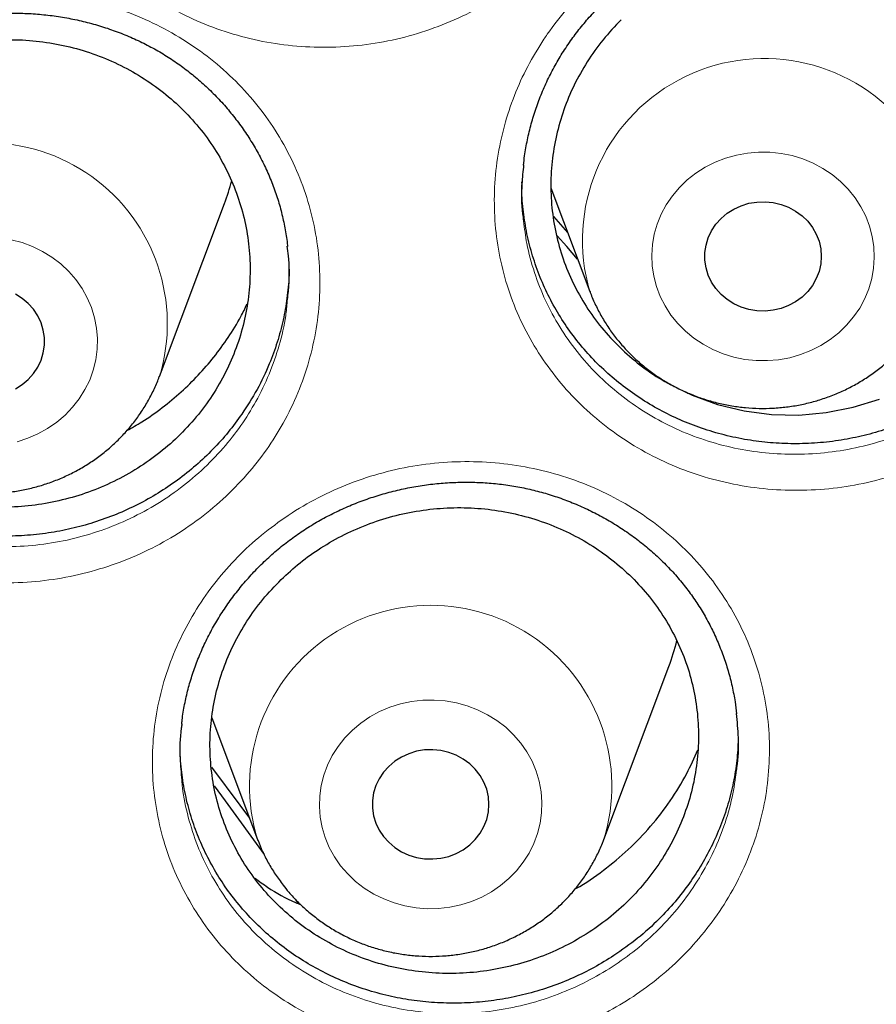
# Model space of a CAD drawing. Header units: millimetres. Extents: x 8 to 984, y 12 to 973.
# Tile 134 of 256: x 361 to 367, y 797 to 804. Entities that reach past the tile are written whole.
import ezdxf

# ---------------------------------------------------------------- set-up
doc = ezdxf.new("R2010")
doc.units = ezdxf.units.MM

msp = doc.modelspace()

# ---------------------------------------------------------------- linework, layer by layer
at = {"color": 7, "linetype": 'Continuous', "lineweight": 30}
for p, q in [((364.2884, 802.5682), (364.2885, 802.5783)), ((364.487, 802.537), (364.7547, 801.8252)), ((361.8008, 801.2411), (362.2478, 802.4293)), ((364.5048, 802.3409), (364.6023, 802.2305)), ((364.8503, 798.0636), (365.2974, 799.2518)), ((362.1601, 798.8983), (362.4742, 798.0636)), ((362.4742, 798.0636), (362.477, 798.0562)), ((362.7554, 797.6255), (362.7359, 797.6541))]:
    msp.add_line(p, q, dxfattribs=at)
at = {"color": 252, "linetype": 'Continuous', "lineweight": 0, "flags": 128}
for points in [[(366.5278, 802.5272), (366.5745, 802.4693), (366.6146, 802.4073), (366.6479, 802.3418), (366.674, 802.2735), (366.6925, 802.203), (366.7034, 802.1311), (366.7064, 802.0586), (366.7016, 801.9862), (366.6891, 801.9146), (366.6688, 801.8445), (366.6411, 801.7768), (366.6063, 801.712), (366.5646, 801.6508), (366.5166, 801.5939), (366.4627, 801.5419), (366.4034, 801.4952), (366.3394, 801.4544), (366.2714, 801.42), (366.2, 801.3921), (366.1259, 801.3711), (366.05, 801.3573), (365.9729, 801.3508), (365.8956, 801.3516), (365.8187, 801.3598), (365.7431, 801.3752), (365.6696, 801.3977), (365.5988, 801.4271), (365.5316, 801.463), (365.4686, 801.5051), (365.4105, 801.553), (365.3578, 801.6062), (365.3112, 801.664), (365.271, 801.7261), (365.2377, 801.7916), (365.2117, 801.8599), (365.1931, 801.9304), (365.1823, 802.0022), (365.1792, 802.0748), (365.184, 802.1472), (365.1966, 802.2188), (365.2168, 802.2889), (365.2445, 802.3566), (365.2793, 802.4214), (365.321, 802.4826), (365.369, 802.5395), (365.423, 802.5915), (365.4822, 802.6382), (365.5462, 802.6789), (365.6143, 802.7134), (365.6857, 802.7413), (365.7598, 802.7622), (365.8357, 802.7761), (365.9127, 802.7826), (365.9901, 802.7818), (366.067, 802.7736), (366.1425, 802.7582), (366.2161, 802.7357), (366.2868, 802.7063), (366.354, 802.6704), (366.417, 802.6283), (366.4752, 802.5804), (366.5278, 802.5272)], [(360.824, 800.7941), (360.8972, 800.8177), (360.9674, 800.8481), (361.034, 800.885), (361.0963, 800.9281), (361.1536, 800.9768), (361.2054, 801.0308), (361.251, 801.0893), (361.2902, 801.1519), (361.3224, 801.2179), (361.3473, 801.2866), (361.3646, 801.3574), (361.3743, 801.4294), (361.3761, 801.5019), (361.3701, 801.5743), (361.3563, 801.6457), (361.3349, 801.7155), (361.3061, 801.7828), (361.2701, 801.8471), (361.2275, 801.9076), (361.1785, 801.9638), (361.1237, 802.015), (361.0637, 802.0608), (360.999, 802.1006), (360.9304, 802.1341), (360.8585, 802.1609), (360.7841, 802.1808)], [(363.0444, 797.8839), (363.093, 797.8275), (363.1474, 797.7759), (363.2071, 797.7297), (363.2715, 797.6895), (363.3399, 797.6556), (363.4116, 797.6283), (363.4859, 797.608), (363.5619, 797.5948), (363.639, 797.5889), (363.7164, 797.5904), (363.7932, 797.5992), (363.8686, 797.6153), (363.9419, 797.6384), (364.0124, 797.6683), (364.0792, 797.7048), (364.1418, 797.7475), (364.1995, 797.7959), (364.2516, 797.8495), (364.2977, 797.9078), (364.3373, 797.9701), (364.37, 798.0359), (364.3953, 798.1045), (364.4132, 798.1751), (364.4234, 798.247), (364.4257, 798.3196), (364.4202, 798.392), (364.407, 798.4635), (364.3861, 798.5333), (364.3577, 798.6009), (364.3223, 798.6654), (364.28, 798.7262), (364.2315, 798.7827), (364.177, 798.8342), (364.1173, 798.8804), (364.053, 798.9206), (363.9846, 798.9546), (363.9129, 798.9818), (363.8386, 799.0021), (363.7626, 799.0153), (363.6855, 799.0212), (363.6081, 799.0197), (363.5313, 799.0109), (363.4559, 798.9948), (363.3826, 798.9717), (363.3121, 798.9418), (363.2452, 798.9053), (363.1827, 798.8626), (363.125, 798.8142), (363.0729, 798.7606), (363.0268, 798.7023), (362.9872, 798.64), (362.9545, 798.5742), (362.9291, 798.5056), (362.9113, 798.435), (362.9011, 798.3631), (362.8988, 798.2905), (362.9042, 798.2181), (362.9175, 798.1466), (362.9384, 798.0768), (362.9667, 798.0092), (363.0022, 797.9447), (363.0444, 797.8839)]]:
    msp.add_lwpolyline(points, dxfattribs=at)
at = {"color": 7, "linetype": 'Continuous', "lineweight": 30, "flags": 128}
for points in [[(366.2492, 802.3079), (366.282, 802.2656), (366.3082, 802.2193), (366.3273, 802.1701), (366.3389, 802.1189), (366.3428, 802.0667), (366.3389, 802.0145), (366.3273, 801.9632), (366.3082, 801.9141), (366.282, 801.8678), (366.2492, 801.8255), (366.2105, 801.7878), (366.1665, 801.7556), (366.1182, 801.7294), (366.0664, 801.7098), (366.0123, 801.6971), (365.9568, 801.6916), (365.901, 801.6935), (365.8461, 801.7026), (365.793, 801.7187), (365.7428, 801.7417), (365.6966, 801.771), (365.6551, 801.806), (365.6192, 801.8461), (365.5896, 801.8905), (365.5669, 801.9383), (365.5516, 801.9887), (365.5438, 802.0405), (365.5438, 802.0929), (365.5516, 802.1447), (365.5669, 802.195), (365.5896, 802.2429), (365.6192, 802.2873), (365.6551, 802.3274), (365.6966, 802.3624), (365.7428, 802.3917), (365.793, 802.4146), (365.8461, 802.4308), (365.901, 802.4399), (365.9568, 802.4417), (366.0123, 802.4363), (366.0664, 802.4236), (366.1182, 802.404), (366.1665, 802.3778), (366.2105, 802.3456), (366.2492, 802.3079)], [(364.6708, 802.0482), (364.5961, 802.1337), (364.5298, 802.2088)], [(360.8127, 801.1576), (360.859, 801.1869), (360.9005, 801.2219), (360.9363, 801.262), (360.9659, 801.3064), (360.9886, 801.3542), (361.004, 801.4046), (361.0117, 801.4564), (361.0117, 801.5088), (361.004, 801.5606), (360.9886, 801.6109), (360.9659, 801.6588), (360.9363, 801.7032), (360.9005, 801.7433), (360.859, 801.7783), (360.8127, 801.8076)], [(365.3901, 801.1463), (365.4567, 801.1134), (365.6316, 801.0498), (365.8134, 801.0058), (366.0002, 800.9815), (366.1884, 800.9775), (366.3765, 800.9939), (366.5625, 801.0305), (366.7429, 801.0864)], [(363.3386, 798.0845), (363.3745, 798.0444), (363.416, 798.0093), (363.4622, 797.98), (363.5124, 797.9571), (363.5655, 797.9409), (363.6204, 797.9318), (363.6762, 797.93), (363.7317, 797.9355), (363.7858, 797.9481), (363.8376, 797.9678), (363.8859, 797.9939), (363.9299, 798.0262), (363.9687, 798.0638), (364.0015, 798.1062), (364.0277, 798.1524), (364.0467, 798.2016), (364.0583, 798.2528), (364.0622, 798.3051), (364.0583, 798.3573), (364.0467, 798.4085), (364.0277, 798.4577), (364.0015, 798.5039), (363.9687, 798.5463), (363.9299, 798.5839), (363.8859, 798.6162), (363.8376, 798.6423), (363.7858, 798.662), (363.7317, 798.6746), (363.6762, 798.6801), (363.6204, 798.6783), (363.5655, 798.6692), (363.5124, 798.653), (363.4622, 798.6301), (363.416, 798.6008), (363.3745, 798.5657), (363.3386, 798.5256), (363.3091, 798.4812), (363.2864, 798.4334), (363.271, 798.3831), (363.2632, 798.3312), (363.2632, 798.2789), (363.271, 798.227), (363.2864, 798.1767), (363.3091, 798.1289), (363.3386, 798.0845)], [(362.159, 798.5607), (362.3537, 798.2999), (362.4191, 798.21)], [(362.5227, 797.9615), (362.2551, 798.3293), (362.1783, 798.4316)]]:
    msp.add_lwpolyline(points, dxfattribs=at)
at = {"color": 252, "linetype": 'Continuous', "lineweight": 0}
for centre, radius, start, end in [((365.9515, 802.1775), 1.2475, 39.94303, 196.44136), ((360.6127, 801.6047), 1.2425, 342.98366, 196.97539), ((363.6622, 798.429), 1.243, 342.89232, 197.09546)]:
    msp.add_arc(centre, radius, start, end, dxfattribs=at)
at = {"color": 7, "linetype": 'Continuous', "lineweight": 30}
for centre, radius, start, end in [((360.7952, 802.976), 1.5521, 339.37754, 345.42209), ((363.8376, 799.8006), 1.5595, 339.39537, 346.21401)]:
    msp.add_arc(centre, radius, start, end, dxfattribs=at)
at = {"color": 252, "linetype": 'Continuous', "lineweight": 0}
for points, knots in [([(346.0257, 819.9962), (346.5378, 819.9901), (347.5622, 819.9779), (349.0958, 819.8792), (350.6234, 819.7219), (352.1421, 819.5006), (353.64, 819.2188), (355.1146, 818.878), (356.5632, 818.4803), (357.9923, 818.0242), (359.4075, 817.5075), (360.8058, 816.93), (362.1838, 816.2916), (363.5306, 815.5969), (364.8436, 814.8474), (366.1125, 814.0492), (367.3358, 813.205), (368.512, 812.3174), (369.6462, 811.3829), (370.7429, 810.3975), (371.7992, 809.3619), (372.8119, 808.2773), (373.7729, 807.152), (374.6801, 805.9882), (375.5269, 804.7951), (376.3127, 803.576), (377.0373, 802.3336), (377.704, 801.0631), (378.3153, 799.7589), (378.8688, 798.4229), (379.3621, 797.0573), (379.7909, 795.6726), (380.1541, 794.2716), (380.4507, 792.8654), (380.6762, 791.4567), (380.8155, 790.3353), (380.8571, 789.68), (380.8688, 789.4959)], [0, 0, 0, 0, 0.029296, 0.058593, 0.087889, 0.117185, 0.146482, 0.175255, 0.204028, 0.232802, 0.261575, 0.290871, 0.320168, 0.349464, 0.37876, 0.408057, 0.43683, 0.465603, 0.494377, 0.52315, 0.552446, 0.581743, 0.611039, 0.640335, 0.669632, 0.698405, 0.727178, 0.755952, 0.784725, 0.814021, 0.843318, 0.872614, 0.90191, 0.931206, 0.95998, 0.988753, 1, 1, 1, 1]), ([(346.0257, 818.5745), (345.5291, 818.5686), (344.5359, 818.5568), (343.0491, 818.4611), (341.568, 818.3086), (340.0955, 818.094), (338.6432, 817.8208), (337.2136, 817.4904), (335.8091, 817.1048), (334.4236, 816.6626), (333.0515, 816.1617), (331.6958, 815.6018), (330.3597, 814.9828), (329.0539, 814.3093), (327.781, 813.5826), (326.5507, 812.8087), (325.3647, 811.9902), (324.2243, 811.1296), (323.1247, 810.2236), (322.0613, 809.2682), (321.0372, 808.2642), (320.0553, 807.2126), (319.1236, 806.1216), (318.244, 804.9932), (317.423, 803.8365), (316.6611, 802.6545), (315.9586, 801.45), (315.3122, 800.2182), (314.7195, 798.9537), (314.1829, 797.6584), (313.7047, 796.3344), (313.289, 794.9919), (312.9366, 793.6335), (312.6499, 792.2701), (312.4281, 790.9045), (312.2704, 789.5395), (312.1756, 788.1694), (312.1438, 786.7883), (312.1764, 785.399), (312.2746, 784.004), (312.4381, 782.6145), (312.6666, 781.233), (312.9579, 779.8704), (313.31, 778.5292), (313.7211, 777.2114), (314.1924, 775.9116), (314.7263, 774.6243), (315.3231, 773.3524), (315.9829, 772.0989), (316.7007, 770.8738), (317.4753, 769.6795), (318.3001, 768.5252), (319.1726, 767.4125), (320.0898, 766.3427), (321.0555, 765.3109), (322.0739, 764.3133), (323.144, 763.3525), (324.2648, 762.4313), (325.4277, 761.5572), (326.6305, 760.7319), (327.8634, 759.9617), (329.1233, 759.2469), (330.4071, 758.5878), (331.7201, 757.9813), (333.0678, 757.4253), (334.4484, 756.9218), (335.8597, 756.4732), (337.2906, 756.0831), (338.7384, 755.7525), (340.1917, 755.4835), (341.6472, 755.2755), (343.1021, 755.1275), (344.5625, 755.0386), (346.0345, 755.0087), (347.5154, 755.0393), (349.0022, 755.1315), (350.4833, 755.2849), (351.9558, 755.4992), (353.4081, 755.7725), (354.8377, 756.1029), (356.2423, 756.4885), (357.6278, 756.9307), (358.9999, 757.4316), (360.3556, 757.9915), (361.6916, 758.6105), (362.9974, 759.284), (364.2704, 760.0107), (365.5007, 760.7846), (366.6867, 761.6031), (367.827, 762.4637), (368.9267, 763.3697), (369.99, 764.3251), (371.0141, 765.3291), (371.996, 766.3807), (372.9277, 767.4717), (373.8073, 768.6001), (374.6283, 769.7568), (375.3902, 770.9388), (376.0927, 772.1433), (376.7391, 773.3751), (377.3318, 774.6396), (377.8684, 775.9349), (378.3467, 777.259), (378.7624, 778.6014), (379.1148, 779.9598), (379.4015, 781.3232), (379.6232, 782.6888), (379.781, 784.0538), (379.8757, 785.4239), (379.9075, 786.805), (379.875, 788.1943), (379.7767, 789.5893), (379.6132, 790.9788), (379.3847, 792.3603), (379.0935, 793.7229), (378.7413, 795.0641), (378.3303, 796.3819), (377.859, 797.6817), (377.325, 798.969), (376.7282, 800.2409), (376.0685, 801.4944), (375.3506, 802.7195), (374.5761, 803.9138), (373.7512, 805.0681), (372.8788, 806.1808), (371.9615, 807.2507), (370.9959, 808.2824), (369.9775, 809.28), (368.9073, 810.2408), (367.7865, 811.162), (366.6236, 812.0361), (365.4208, 812.8614), (364.188, 813.6316), (362.9281, 814.3464), (361.6443, 815.0055), (360.3313, 815.612), (358.9835, 816.168), (357.6029, 816.6715), (356.1916, 817.1202), (354.7607, 817.5102), (353.3129, 817.8408), (351.8597, 818.1097), (350.4041, 818.318), (348.9492, 818.4651), (347.4888, 818.5574), (346.5134, 818.5688), (346.0257, 818.5745)], [0, 0, 0, 0, 0.007, 0.014, 0.021, 0.028, 0.035, 0.041875, 0.04875, 0.055625, 0.0625, 0.0695, 0.0765, 0.0835, 0.0905, 0.0975, 0.104375, 0.11125, 0.118125, 0.125, 0.132, 0.139, 0.146, 0.153, 0.16, 0.166875, 0.17375, 0.180625, 0.1875, 0.1945, 0.2015, 0.2085, 0.2155, 0.2225, 0.229375, 0.23625, 0.243125, 0.25, 0.257, 0.264, 0.271, 0.278, 0.285, 0.291875, 0.29875, 0.305625, 0.3125, 0.3195, 0.3265, 0.3335, 0.3405, 0.3475, 0.354375, 0.36125, 0.368125, 0.375, 0.382, 0.389, 0.396, 0.403, 0.41, 0.416875, 0.42375, 0.430625, 0.4375, 0.4445, 0.4515, 0.4585, 0.4655, 0.4725, 0.479375, 0.48625, 0.493125, 0.5, 0.507, 0.514, 0.521, 0.528, 0.535, 0.541875, 0.54875, 0.555625, 0.5625, 0.5695, 0.5765, 0.5835, 0.5905, 0.5975, 0.604375, 0.61125, 0.618125, 0.625, 0.632, 0.639, 0.646, 0.653, 0.66, 0.666875, 0.67375, 0.680625, 0.6875, 0.6945, 0.7015, 0.7085, 0.7155, 0.7225, 0.729375, 0.73625, 0.743125, 0.75, 0.757, 0.764, 0.771, 0.778, 0.785, 0.791875, 0.79875, 0.805625, 0.8125, 0.8195, 0.8265, 0.8335, 0.8405, 0.8475, 0.854375, 0.86125, 0.868125, 0.875, 0.882, 0.889, 0.896, 0.903, 0.91, 0.916875, 0.92375, 0.930625, 0.9375, 0.9445, 0.9515, 0.9585, 0.9655, 0.9725, 0.979375, 0.98625, 0.993125, 1, 1, 1, 1]), ([(361.1801, 806.6017), (361.1875, 806.6129), (361.2381, 806.6891), (361.3424, 806.824), (361.5063, 806.9944), (361.6887, 807.1465), (361.8876, 807.2777), (362.1, 807.387), (362.3233, 807.4732), (362.5548, 807.5342), (362.7913, 807.5701), (363.0302, 807.5808), (363.2684, 807.5651), (363.5028, 807.5239), (363.7303, 807.4579), (363.9477, 807.3672), (364.1526, 807.2541), (364.3429, 807.1195), (364.5156, 806.9643), (364.6691, 806.7913), (364.8012, 806.6027), (364.9096, 806.4007), (364.9938, 806.1882), (365.053, 805.9674), (365.0853, 805.7409), (365.0912, 805.5117), (365.0706, 805.2829), (365.0229, 805.0574), (364.9496, 804.838), (364.8538, 804.6323), (364.7383, 804.4425), (364.603, 804.2644), (364.444, 804.0967), (364.2623, 803.9428), (364.0645, 803.8094), (363.8526, 803.6987), (363.6301, 803.611), (363.3991, 803.5475), (363.1623, 803.5099), (362.923, 803.4977), (362.6844, 803.5111), (362.4498, 803.5509), (362.2219, 803.6154), (362.0034, 803.7039), (361.7973, 803.8162), (361.606, 803.95), (361.4316, 804.1035), (361.2772, 804.2755), (361.144, 804.4631), (361.0334, 804.6641), (360.9478, 804.8764), (360.8873, 805.0969), (360.8529, 805.3229), (360.8456, 805.5516), (360.8645, 805.78), (360.9088, 806.0015), (360.9775, 806.2129), (361.0655, 806.4138), (361.1419, 806.5391), (361.1801, 806.6017)], [0, 0, 0, 0, 0.003094, 0.02103, 0.039024, 0.056962, 0.074887, 0.092871, 0.110796, 0.128687, 0.146636, 0.164528, 0.182433, 0.200396, 0.218301, 0.23613, 0.254015, 0.271843, 0.289708, 0.30763, 0.325494, 0.343316, 0.361194, 0.379016, 0.396889, 0.414819, 0.432691, 0.450564, 0.468495, 0.486367, 0.502986, 0.519603, 0.537592, 0.555637, 0.573623, 0.591533, 0.609498, 0.627407, 0.645342, 0.663335, 0.68127, 0.699144, 0.717075, 0.734948, 0.752811, 0.770731, 0.788594, 0.806433, 0.824329, 0.842167, 0.860014, 0.877919, 0.895766, 0.913603, 0.931496, 0.949333, 0.966206, 0.983126, 1, 1, 1, 1]), ([(364.4399, 803.5585), (364.4473, 803.5694), (364.4982, 803.6447), (364.6034, 803.7785), (364.7686, 803.9475), (364.9521, 804.0983), (365.152, 804.2282), (365.3652, 804.3363), (365.589, 804.4213), (365.8209, 804.4811), (366.0576, 804.516), (366.2965, 804.5257), (366.5345, 804.5091), (366.7685, 804.467), (366.9954, 804.4002), (367.212, 804.3089), (367.4158, 804.1952), (367.605, 804.0601), (367.7763, 803.9047), (367.9281, 803.7315), (368.0585, 803.5429), (368.165, 803.341), (368.2473, 803.1288), (368.3044, 802.9085), (368.3346, 802.6826), (368.3385, 802.4543), (368.3158, 802.2264), (368.2661, 802.002), (368.191, 801.7837), (368.0935, 801.5792), (367.9766, 801.3907), (367.8399, 801.2139), (367.6796, 801.0475), (367.4968, 800.8949), (367.2979, 800.7627), (367.0852, 800.6532), (366.8621, 800.5667), (366.6307, 800.5043), (366.3937, 800.4678), (366.1544, 800.4566), (365.916, 800.471), (365.6818, 800.5116), (365.4545, 800.5769), (365.2367, 800.6661), (365.0317, 800.779), (364.8415, 800.9131), (364.6686, 801.067), (364.5158, 801.2392), (364.3843, 801.4268), (364.2756, 801.6277), (364.1919, 801.8397), (364.1335, 802.0597), (364.1011, 802.2851), (364.0959, 802.513), (364.1168, 802.7405), (364.1631, 802.961), (364.2337, 803.1716), (364.3235, 803.3716), (364.4012, 803.4963), (364.4399, 803.5585)], [0, 0, 0, 0, 0.003009, 0.020937, 0.038923, 0.056852, 0.074777, 0.092759, 0.110684, 0.128582, 0.146537, 0.164436, 0.182352, 0.200327, 0.218244, 0.236084, 0.25398, 0.27182, 0.28969, 0.307618, 0.325489, 0.343309, 0.361186, 0.379005, 0.396869, 0.41479, 0.432653, 0.450514, 0.468433, 0.486294, 0.502891, 0.519487, 0.537477, 0.555523, 0.57351, 0.591422, 0.609389, 0.627299, 0.645243, 0.663245, 0.681189, 0.699075, 0.717018, 0.734903, 0.752776, 0.770706, 0.788579, 0.806421, 0.82432, 0.842163, 0.860006, 0.877905, 0.895748, 0.913575, 0.931458, 0.949284, 0.966174, 0.98311, 1, 1, 1, 1]), ([(359.0158, 802.9411), (359.022, 802.95), (359.0721, 803.0229), (359.1764, 803.1537), (359.3423, 803.321), (359.5264, 803.4698), (359.7267, 803.5977), (359.9403, 803.7036), (360.1643, 803.7863), (360.3963, 803.8439), (360.6329, 803.8765), (360.8716, 803.884), (361.1093, 803.8652), (361.343, 803.8211), (361.5695, 803.7524), (361.7855, 803.6593), (361.9888, 803.544), (362.1773, 803.4075), (362.348, 803.2508), (362.4992, 803.0765), (362.6289, 802.887), (362.7346, 802.6844), (362.8161, 802.4717), (362.8724, 802.2511), (362.9018, 802.0252), (362.9047, 801.7971), (362.8812, 801.5696), (362.8306, 801.3459), (362.7546, 801.1285), (362.6563, 800.9251), (362.5385, 800.7378), (362.401, 800.5625), (362.2401, 800.3978), (362.0567, 800.2472), (361.8574, 800.1171), (361.6444, 800.0098), (361.421, 799.9256), (361.1895, 799.8654), (360.9525, 799.8311), (360.7133, 799.8222), (360.4752, 799.8387), (360.2414, 799.8814), (360.0146, 799.9486), (359.7973, 800.0396), (359.5928, 800.1541), (359.4033, 800.2897), (359.231, 800.4449), (359.0789, 800.6181), (358.9481, 800.8066), (358.8401, 801.0082), (358.7573, 801.2208), (358.6996, 801.4411), (358.6681, 801.6665), (358.6638, 801.8943), (358.6856, 802.1213), (358.7329, 802.342), (358.8049, 802.553), (358.8968, 802.7539), (358.9762, 802.8787), (359.0158, 802.9411)], [0, 0, 0, 0, 0.0024995, 0.0204275, 0.0384117, 0.0563388, 0.074256, 0.0922303, 0.1101474, 0.1280315, 0.145973, 0.1638581, 0.1817631, 0.1997259, 0.2176313, 0.235466, 0.253357, 0.2711907, 0.2890657, 0.3069973, 0.3248715, 0.342702, 0.3605893, 0.3784196, 0.3962969, 0.4142299, 0.432107, 0.4499784, 0.467907, 0.4857782, 0.5023858, 0.5189939, 0.5369754, 0.5550136, 0.5729922, 0.5908944, 0.6088527, 0.6267536, 0.6446859, 0.6626757, 0.6806078, 0.698482, 0.7164133, 0.7342871, 0.752158, 0.7700859, 0.7879566, 0.8058045, 0.823709, 0.841557, 0.8594111, 0.877322, 0.895176, 0.9130156, 0.9309114, 0.9487483, 0.9658167, 0.9829328, 1, 1, 1, 1]), ([(364.3, 802.3092), (364.3063, 802.2576), (364.3208, 802.1377), (364.3716, 801.9547), (364.4466, 801.7625), (364.5452, 801.5805), (364.6642, 801.4106), (364.8026, 801.2547), (364.9591, 801.1155), (365.1313, 800.9942), (365.3169, 800.8923), (365.514, 800.8118), (365.7197, 800.7531), (365.9317, 800.7168), (366.1474, 800.7042), (366.364, 800.7149), (366.5784, 800.7486), (366.7878, 800.8056), (366.9897, 800.8846), (367.1821, 800.9843), (367.362, 801.1046), (367.5274, 801.2433), (367.6723, 801.3945), (367.796, 801.5551), (367.9017, 801.7262), (367.9901, 801.9118), (368.0571, 802.1099), (368.0972, 802.2767), (368.1056, 802.3772), (368.1083, 802.4089)], [0, 0, 0, 0, 0.028887, 0.067213, 0.105417, 0.143624, 0.181954, 0.220162, 0.258434, 0.296828, 0.335101, 0.373403, 0.411829, 0.450132, 0.488558, 0.527109, 0.565536, 0.603898, 0.642384, 0.68075, 0.719269, 0.757914, 0.796438, 0.83197, 0.8675, 0.905754, 0.944125, 0.982377, 1, 1, 1, 1]), ([(358.8713, 801.6846), (358.8772, 801.6349), (358.8911, 801.5169), (358.9407, 801.3356), (359.0151, 801.143), (359.1129, 800.9603), (359.2313, 800.7895), (359.369, 800.6326), (359.5249, 800.4922), (359.6965, 800.3695), (359.8815, 800.266), (360.0782, 800.1838), (360.2835, 800.1232), (360.4951, 800.0849), (360.7106, 800.0702), (360.9271, 800.0787), (361.1415, 800.1102), (361.351, 800.1651), (361.5531, 800.2419), (361.7458, 800.3395), (361.9262, 800.4577), (362.092, 800.5946), (362.2376, 800.7441), (362.362, 800.9032), (362.4684, 801.0732), (362.5576, 801.2577), (362.6254, 801.455), (362.6666, 801.623), (362.6754, 801.7252), (362.6783, 801.7587)], [0, 0, 0, 0, 0.027829, 0.066181, 0.104412, 0.142635, 0.180982, 0.219205, 0.257476, 0.295869, 0.334142, 0.372423, 0.410826, 0.449109, 0.487513, 0.52604, 0.564445, 0.602791, 0.641261, 0.67961, 0.718116, 0.756749, 0.79526, 0.830817, 0.866374, 0.904653, 0.943051, 0.981327, 1, 1, 1, 1]), ([(362.6835, 800.2881), (362.6926, 800.2941), (362.7677, 800.3435), (362.9157, 800.4271), (363.1349, 800.5222), (363.3633, 800.5937), (363.5982, 800.6397), (363.8365, 800.6607), (364.0751, 800.6563), (364.3108, 800.6257), (364.5409, 800.5703), (364.7627, 800.4909), (364.9731, 800.3874), (365.1698, 800.262), (365.3499, 800.1164), (365.5107, 799.9519), (365.651, 799.7714), (365.7693, 799.5765), (365.8631, 799.3694), (365.9321, 799.153), (365.9752, 798.9304), (365.9912, 798.7041), (365.9809, 798.4773), (365.9443, 798.2522), (365.8808, 798.0319), (365.7922, 797.819), (365.6796, 797.6164), (365.5436, 797.427), (365.3868, 797.2528), (365.2152, 797.0996), (365.032, 796.9683), (364.8357, 796.8554), (364.6221, 796.7609), (364.3936, 796.6875), (364.1587, 796.639), (363.9205, 796.6166), (363.6819, 796.6193), (363.4456, 796.6474), (363.2145, 796.7014), (362.9917, 796.7796), (362.78, 796.8811), (362.5826, 797.0053), (362.4016, 797.1497), (362.2388, 797.3127), (362.0971, 797.4929), (361.9775, 797.6873), (361.8816, 797.8935), (361.8114, 798.1092), (361.7668, 798.3315), (361.7484, 798.5576), (361.7574, 798.7848), (361.7927, 799.0101), (361.854, 799.2307), (361.9411, 799.4437), (362.052, 799.6466), (362.1837, 799.8343), (362.3344, 800.0041), (362.4992, 800.1573), (362.6221, 800.2445), (362.6835, 800.2881)], [0, 0, 0, 0, 0.002477, 0.020409, 0.038397, 0.056329, 0.074243, 0.092216, 0.110131, 0.128007, 0.14594, 0.163817, 0.181713, 0.199665, 0.217561, 0.235388, 0.253271, 0.271097, 0.288969, 0.306899, 0.324772, 0.342606, 0.360498, 0.378333, 0.396219, 0.414162, 0.432048, 0.449929, 0.467867, 0.485747, 0.50237, 0.518993, 0.536972, 0.555006, 0.572982, 0.59088, 0.608834, 0.626731, 0.644654, 0.662635, 0.680559, 0.698423, 0.716344, 0.734209, 0.752074, 0.769995, 0.78786, 0.805708, 0.823612, 0.841461, 0.859321, 0.877237, 0.895097, 0.912946, 0.930851, 0.948698, 0.965783, 0.982916, 1, 1, 1, 1]), ([(361.9546, 798.4716), (361.9558, 798.4538), (361.9618, 798.3675), (361.9965, 798.2161), (362.0585, 798.0205), (362.1458, 797.8337), (362.2539, 797.6577), (362.3822, 797.4947), (362.5295, 797.3472), (362.6934, 797.2167), (362.872, 797.1044), (363.0636, 797.0128), (363.2653, 796.9423), (363.4744, 796.8938), (363.6883, 796.8688), (363.9042, 796.8669), (364.1198, 796.8876), (364.3323, 796.9321), (364.539, 796.999), (364.7322, 797.085), (364.9098, 797.1877), (365.0754, 797.307), (365.2307, 797.4462), (365.3726, 797.6043), (365.4956, 797.7762), (365.5976, 797.96), (365.6773, 798.1531), (365.7348, 798.3478), (365.753, 798.4789), (365.7617, 798.5419)], [0, 0, 0, 0, 0.010014, 0.048399, 0.08666, 0.124957, 0.163375, 0.201673, 0.239971, 0.278393, 0.316693, 0.355116, 0.393664, 0.432087, 0.470463, 0.508962, 0.547341, 0.585877, 0.624541, 0.663084, 0.69871, 0.734337, 0.772674, 0.811132, 0.849469, 0.887812, 0.926276, 0.964621, 1, 1, 1, 1])]:
    msp.add_open_spline(points, degree=3, knots=knots, dxfattribs=at)
at = {"color": 7, "linetype": 'Continuous', "lineweight": 30}
for points, knots in [([(313.4477, 789.969), (313.4515, 790.0048), (313.4706, 790.1884), (313.5119, 790.5193), (313.572, 790.9615), (313.6395, 791.4028), (313.7136, 791.8432), (313.7946, 792.2825), (313.8824, 792.7206), (313.9769, 793.1575), (314.0782, 793.5931), (314.1862, 794.0272), (314.301, 794.4599), (314.4224, 794.8909), (314.5505, 795.3202), (314.6852, 795.7477), (314.8265, 796.1734), (314.9744, 796.5971), (315.1288, 797.0187), (315.2897, 797.4382), (315.4571, 797.8554), (315.631, 798.2703), (315.8112, 798.6829), (315.9978, 799.0929), (316.1908, 799.5003), (316.39, 799.9051), (316.5955, 800.3071), (316.8071, 800.7062), (317.025, 801.1025), (317.2489, 801.4957), (317.4789, 801.8858), (317.7149, 802.2728), (317.9569, 802.6565), (318.2047, 803.0369), (318.4585, 803.4139), (318.718, 803.7873), (318.9833, 804.1572), (319.2543, 804.5235), (319.5309, 804.886), (319.8131, 805.2447), (320.1009, 805.5995), (320.3941, 805.9504), (320.6926, 806.2973), (320.9966, 806.64), (321.3058, 806.9786), (321.6202, 807.3129), (321.9397, 807.643), (322.2643, 807.9686), (322.594, 808.2898), (322.9285, 808.6064), (323.2679, 808.9185), (323.6121, 809.2259), (323.9611, 809.5286), (324.3146, 809.8266), (324.6728, 810.1196), (325.0354, 810.4078), (325.4025, 810.691), (325.7739, 810.9692), (326.1496, 811.2423), (326.5295, 811.5102), (326.9134, 811.773), (327.3014, 812.0305), (327.6934, 812.2827), (328.0892, 812.5295), (328.4887, 812.7709), (328.892, 813.0069), (329.2989, 813.2373), (329.7093, 813.4622), (330.1231, 813.6814), (330.5403, 813.8951), (330.9608, 814.103), (331.3844, 814.3051), (331.8111, 814.5015), (332.2408, 814.6921), (332.6734, 814.8768), (333.1088, 815.0555), (333.5469, 815.2284), (333.9877, 815.3952), (334.431, 815.556), (334.8767, 815.7108), (335.3248, 815.8595), (335.7751, 816.0021), (336.2276, 816.1385), (336.6822, 816.2688), (337.1387, 816.3929), (337.5971, 816.5107), (338.0573, 816.6223), (338.5191, 816.7276), (338.9825, 816.8266), (339.4475, 816.9194), (339.9138, 817.0057), (340.3813, 817.0857), (340.8501, 817.1593), (341.32, 817.2266), (341.7908, 817.2874), (342.2626, 817.3419), (342.7351, 817.3899), (343.2084, 817.4314), (343.6822, 817.4666), (344.1565, 817.4952), (344.6312, 817.5174), (345.1062, 817.5332), (345.5814, 817.5425), (346.0567, 817.5453), (346.532, 817.5416), (347.0072, 817.5315), (347.4822, 817.5149), (347.9568, 817.4918), (348.4311, 817.4623), (348.9048, 817.4264), (349.378, 817.384), (349.8504, 817.3351), (350.3221, 817.2798), (350.7928, 817.2182), (351.2625, 817.1501), (351.7311, 817.0756), (352.1986, 816.9948), (352.6647, 816.9076), (353.1294, 816.8141), (353.5926, 816.7142), (354.0543, 816.6081), (354.5142, 816.4957), (354.9724, 816.377), (355.4286, 816.2522), (355.8829, 816.1211), (356.3351, 815.9838), (356.7852, 815.8405), (357.233, 815.691), (357.6784, 815.5354), (358.1213, 815.3738), (358.5617, 815.2061), (358.9995, 815.0325), (359.4346, 814.853), (359.8668, 814.6676), (360.2961, 814.4762), (360.7224, 814.2791), (361.1456, 814.0762), (361.5656, 813.8675), (361.9823, 813.6532), (362.3957, 813.4332), (362.8057, 813.2076), (363.2121, 812.9765), (363.6148, 812.7398), (364.0139, 812.4977), (364.4092, 812.2501), (364.8006, 811.9973), (365.1881, 811.7391), (365.5715, 811.4757), (365.9508, 811.207), (366.326, 810.9333), (366.6968, 810.6545), (367.0633, 810.3706), (367.4254, 810.0818), (367.7829, 809.7881), (368.1359, 809.4896), (368.4842, 809.1863), (368.8278, 808.8782), (369.1666, 808.5656), (369.5005, 808.2483), (369.8294, 807.9266), (370.1534, 807.6004), (370.4723, 807.2698), (370.786, 806.9349), (371.0945, 806.5958), (371.3977, 806.2525), (371.6956, 805.9052), (371.9881, 805.5538), (372.2751, 805.1984), (372.5566, 804.8392), (372.8325, 804.4762), (373.1027, 804.1095), (373.3673, 803.7392), (373.6261, 803.3653), (373.879, 802.9879), (374.1261, 802.6071), (374.3673, 802.2229), (374.6025, 801.8355), (374.8318, 801.445), (375.0549, 801.0514), (375.2719, 800.6548), (375.4828, 800.2553), (375.6874, 799.8529), (375.8858, 799.4478), (376.078, 799.0401), (376.2637, 798.6297), (376.4432, 798.2169), (376.6162, 797.8017), (376.7827, 797.3842), (376.9428, 796.9644), (377.0964, 796.5425), (377.2434, 796.1186), (377.3839, 795.6927), (377.5177, 795.265), (377.645, 794.8354), (377.7655, 794.4042), (377.8794, 793.9714), (377.9866, 793.537), (378.087, 793.1013), (378.1806, 792.6642), (378.2675, 792.2259), (378.3477, 791.7865), (378.4209, 791.346), (378.4875, 790.9046), (378.5469, 790.4623), (378.594, 790.0728), (378.6185, 789.8306), (378.628, 789.7362)], [0, 0, 0, 0, 0.001192, 0.006123, 0.011053, 0.015984, 0.020915, 0.025845, 0.030776, 0.035706, 0.040637, 0.045568, 0.050498, 0.055429, 0.060359, 0.065289, 0.07022, 0.07515, 0.080081, 0.085011, 0.089941, 0.094871, 0.099801, 0.104732, 0.109662, 0.114592, 0.119522, 0.124452, 0.129382, 0.134312, 0.139242, 0.144172, 0.149101, 0.154031, 0.158961, 0.16389, 0.16882, 0.17375, 0.178679, 0.183609, 0.188538, 0.193467, 0.198397, 0.203326, 0.208255, 0.213184, 0.218114, 0.223043, 0.227972, 0.232901, 0.23783, 0.242759, 0.247688, 0.252617, 0.257546, 0.262474, 0.267403, 0.272332, 0.277261, 0.282189, 0.287118, 0.292047, 0.296975, 0.301904, 0.306832, 0.311761, 0.316689, 0.321618, 0.326546, 0.331474, 0.336403, 0.341331, 0.346259, 0.351188, 0.356116, 0.361044, 0.365972, 0.3709, 0.375829, 0.380757, 0.385685, 0.390613, 0.395541, 0.400469, 0.405397, 0.410325, 0.415253, 0.420181, 0.425109, 0.430037, 0.434965, 0.439893, 0.444821, 0.449749, 0.454677, 0.459605, 0.464533, 0.469461, 0.474389, 0.479317, 0.484245, 0.489173, 0.494101, 0.499028, 0.503956, 0.508884, 0.513812, 0.51874, 0.523668, 0.528596, 0.533524, 0.538452, 0.54338, 0.548308, 0.553236, 0.558163, 0.563091, 0.568019, 0.572947, 0.577875, 0.582803, 0.587731, 0.592659, 0.597587, 0.602515, 0.607443, 0.612371, 0.617299, 0.622227, 0.627156, 0.632084, 0.637012, 0.64194, 0.646868, 0.651796, 0.656725, 0.661653, 0.666581, 0.671509, 0.676438, 0.681366, 0.686294, 0.691223, 0.696151, 0.70108, 0.706008, 0.710937, 0.715865, 0.720794, 0.725722, 0.730651, 0.73558, 0.740508, 0.745437, 0.750366, 0.755295, 0.760223, 0.765152, 0.770081, 0.77501, 0.779939, 0.784868, 0.789797, 0.794726, 0.799656, 0.804585, 0.809514, 0.814443, 0.819373, 0.824302, 0.829232, 0.834161, 0.83909, 0.84402, 0.84895, 0.853879, 0.858809, 0.863739, 0.868669, 0.873598, 0.878528, 0.883458, 0.888388, 0.893318, 0.898248, 0.903178, 0.908108, 0.913039, 0.917969, 0.922899, 0.927829, 0.932759, 0.93769, 0.94262, 0.947551, 0.952481, 0.957412, 0.962342, 0.967273, 0.972203, 0.977134, 0.982064, 0.986995, 0.991926, 0.996856, 1, 1, 1, 1]), ([(364.614, 803.5345), (364.6246, 803.5495), (364.6565, 803.5945), (364.7139, 803.6669), (364.7879, 803.7504), (364.8675, 803.83), (364.9522, 803.9055), (365.0418, 803.9766), (365.1358, 804.0429), (365.2337, 804.1039), (365.3352, 804.1594), (365.4397, 804.2091), (365.5465, 804.2527), (365.6552, 804.2899), (365.7653, 804.3206), (365.876, 804.3448), (365.9874, 804.3623), (366.0997, 804.3734), (366.2133, 804.3781), (366.3279, 804.3765), (366.4428, 804.3683), (366.5575, 804.3537), (366.6712, 804.3326), (366.7833, 804.3051), (366.8929, 804.2714), (366.9995, 804.2317), (367.1024, 804.1864), (367.2012, 804.1355), (367.2956, 804.0793), (367.3859, 804.0177), (367.4725, 803.9507), (367.5553, 803.8781), (367.6339, 803.8004), (367.7078, 803.7177), (367.7767, 803.6305), (367.8402, 803.5392), (367.8978, 803.4444), (367.9492, 803.3465), (367.9942, 803.246), (368.0325, 803.1434), (368.0641, 803.0393), (368.0883, 802.934), (368.1034, 802.8497), (368.1081, 802.8004), (368.1093, 802.7867)], [0, 0, 0, 0, 0.012056, 0.036119, 0.060293, 0.084621, 0.109089, 0.13367, 0.158335, 0.183047, 0.207759, 0.232422, 0.256996, 0.281446, 0.305742, 0.329852, 0.353724, 0.377679, 0.401902, 0.426357, 0.450996, 0.475765, 0.500604, 0.525444, 0.550206, 0.574832, 0.59927, 0.62348, 0.647442, 0.671327, 0.695439, 0.719765, 0.744279, 0.768944, 0.793723, 0.818569, 0.843437, 0.868269, 0.893023, 0.917667, 0.942179, 0.966537, 0.990728, 1, 1, 1, 1]), ([(359.1892, 802.9106), (359.1998, 802.9255), (359.2319, 802.9702), (359.2896, 803.042), (359.364, 803.1246), (359.4439, 803.2034), (359.5289, 803.278), (359.6188, 803.3481), (359.7131, 803.4134), (359.8114, 803.4735), (359.9132, 803.5279), (360.0178, 803.5765), (360.1249, 803.6189), (360.2338, 803.655), (360.344, 803.6846), (360.4548, 803.7076), (360.5664, 803.724), (360.6787, 803.7339), (360.7923, 803.7375), (360.9069, 803.7347), (361.0219, 803.7254), (361.1365, 803.7096), (361.2501, 803.6873), (361.362, 803.6587), (361.4715, 803.6239), (361.578, 803.5832), (361.6807, 803.5367), (361.7792, 803.4849), (361.8734, 803.4278), (361.9634, 803.3653), (362.0497, 803.2974), (362.1321, 803.224), (362.2104, 803.1455), (362.2839, 803.0621), (362.3524, 802.9743), (362.4154, 802.8825), (362.4725, 802.7871), (362.5234, 802.6887), (362.5679, 802.5879), (362.6057, 802.485), (362.6367, 802.3806), (362.6603, 802.2751), (362.6747, 802.1932), (362.6789, 802.1464), (362.6799, 802.1352)], [0, 0, 0, 0, 0.01207, 0.036184, 0.060404, 0.08478, 0.109294, 0.133921, 0.158632, 0.183389, 0.208145, 0.232849, 0.257464, 0.281953, 0.306287, 0.330433, 0.354339, 0.378328, 0.402586, 0.427075, 0.451749, 0.476555, 0.501431, 0.526308, 0.551109, 0.575772, 0.600249, 0.624496, 0.648494, 0.672416, 0.69657, 0.720939, 0.745492, 0.7702, 0.79502, 0.819907, 0.844814, 0.869689, 0.89449, 0.919178, 0.943733, 0.968142, 0.992389, 1, 1, 1, 1]), ([(364.9694, 803.6914), (364.9267, 803.6462), (364.8413, 803.5556), (364.734, 803.4038), (364.6434, 803.2428), (364.5728, 803.073), (364.5221, 802.8972), (364.4919, 802.7176), (364.4834, 802.5362), (364.496, 802.3555), (364.5294, 802.1776), (364.584, 802.0051), (364.6583, 801.84), (364.7514, 801.6841), (364.8629, 801.5399), (364.9904, 801.4086), (365.1332, 801.2931), (365.2546, 801.2116), (365.3311, 801.1751), (365.3518, 801.1652)], [0, 0, 0, 0, 0.06106, 0.122315, 0.183376, 0.244437, 0.305695, 0.366754, 0.427793, 0.489028, 0.550066, 0.611069, 0.672263, 0.733264, 0.794239, 0.855406, 0.916379, 0.977341, 1, 1, 1, 1]), ([(359.541, 803.0469), (359.4988, 803.0017), (359.4144, 802.9111), (359.3086, 802.7595), (359.2197, 802.5987), (359.1508, 802.4293), (359.1018, 802.254), (359.0734, 802.0748), (359.0666, 801.894), (359.0808, 801.7139), (359.1158, 801.5368), (359.1719, 801.365), (359.2477, 801.2006), (359.3421, 801.0455), (359.4548, 800.9021), (359.5835, 800.7719), (359.7267, 800.6563), (359.8831, 800.5575), (360.0502, 800.476), (360.2261, 800.4129), (360.4086, 800.3697), (360.5953, 800.3462), (360.784, 800.3426), (360.9722, 800.3598), (361.1575, 800.3969), (361.3378, 800.4533), (361.5104, 800.5291), (361.6735, 800.6226), (361.8251, 800.7327), (361.9627, 800.8586), (362.0852, 800.9981), (362.1909, 801.1495), (362.278, 801.3113), (362.3459, 801.481), (362.3938, 801.6566), (362.4204, 801.836), (362.4261, 802.0168), (362.4108, 802.1968), (362.3739, 802.3736), (362.3168, 802.545), (362.24, 802.709), (362.1439, 802.8632), (362.0304, 803.0059), (361.9009, 803.1354), (361.7564, 803.2496), (361.5994, 803.3475), (361.4318, 803.4281), (361.2553, 803.4895), (361.0725, 803.5317), (360.8856, 803.5542), (360.6969, 803.556), (360.5088, 803.5377), (360.3237, 803.4996), (360.144, 803.4414), (359.9717, 803.3648), (359.8128, 803.2721), (359.6676, 803.1667), (359.5832, 803.0869), (359.541, 803.0469)], [0, 0, 0, 0, 0.017891, 0.035839, 0.05373, 0.071622, 0.089569, 0.107461, 0.125347, 0.143292, 0.161178, 0.179058, 0.196993, 0.214872, 0.232742, 0.250669, 0.26854, 0.286406, 0.304329, 0.322194, 0.340062, 0.357985, 0.375853, 0.393726, 0.411657, 0.42953, 0.447412, 0.465351, 0.483233, 0.501123, 0.51907, 0.536959, 0.554852, 0.572801, 0.590693, 0.608582, 0.626528, 0.644418, 0.662298, 0.680237, 0.698119, 0.715992, 0.733921, 0.751793, 0.769661, 0.787584, 0.805451, 0.823317, 0.84124, 0.859106, 0.876977, 0.894905, 0.912776, 0.930656, 0.948592, 0.966472, 0.983235, 1, 1, 1, 1]), ([(364.2992, 802.6925), (364.3015, 802.7143), (364.3077, 802.773), (364.3254, 802.8677), (364.3516, 802.9763), (364.3846, 803.0833), (364.4241, 803.1882), (364.4699, 803.2904), (364.5218, 803.3894), (364.5705, 803.4705), (364.6027, 803.5179), (364.614, 803.5345)], [0, 0, 0, 0, 0.073278, 0.196924, 0.320752, 0.444501, 0.567916, 0.690838, 0.813084, 0.934585, 1, 1, 1, 1]), ([(364.3, 802.6946), (364.2954, 802.6514), (364.2834, 802.5397), (364.2847, 802.4101), (364.2975, 802.3257), (364.3, 802.3092)], [0, 0, 0, 0, 0.336395, 0.869846, 1, 1, 1, 1]), ([(367.8032, 801.6381), (367.7728, 801.5958), (367.7121, 801.511), (367.6066, 801.3922), (367.491, 801.2805), (367.3659, 801.1782), (367.2335, 801.0872), (367.0935, 801.0068), (366.9458, 800.9373), (366.7929, 800.8798), (366.6374, 800.8353), (366.4789, 800.8034), (366.3169, 800.7843), (366.1542, 800.7783), (365.9935, 800.7855), (365.8345, 800.8054), (365.6766, 800.8385), (365.5223, 800.8844), (365.3743, 800.9422), (365.232, 801.0117), (365.0953, 801.0934), (364.9667, 801.1861), (364.8481, 801.288), (364.739, 801.399), (364.6394, 801.5199), (364.551, 801.6486), (364.4752, 801.783), (364.4113, 801.9232), (364.3598, 802.0697), (364.3211, 802.2201), (364.2975, 802.3719), (364.2867, 802.4844), (364.288, 802.5466), (364.2882, 802.5579)], [0, 0, 0, 0, 0.032643, 0.065286, 0.098868, 0.132449, 0.165223, 0.197998, 0.23173, 0.265463, 0.298165, 0.330866, 0.364523, 0.39818, 0.430789, 0.463399, 0.496954, 0.530509, 0.56316, 0.59581, 0.629413, 0.663016, 0.69561, 0.728204, 0.761746, 0.795288, 0.827886, 0.860483, 0.894027, 0.92757, 0.960154, 0.99274, 1, 1, 1, 1]), ([(362.6783, 801.7587), (362.6825, 801.7937), (362.6947, 801.8975), (362.6939, 802.0248), (362.6811, 802.1151), (362.6779, 802.1371)], [0, 0, 0, 0, 0.278479, 0.823831, 1, 1, 1, 1]), ([(362.3672, 800.9845), (362.3366, 800.9424), (362.2753, 800.8583), (362.1689, 800.7407), (362.0525, 800.6303), (361.9266, 800.5296), (361.7935, 800.4401), (361.6531, 800.3615), (361.5051, 800.2938), (361.3519, 800.2382), (361.1962, 800.1956), (361.0376, 800.1656), (360.8756, 800.1483), (360.713, 800.1442), (360.5525, 800.1532), (360.3937, 800.1749), (360.2361, 800.2098), (360.0823, 800.2573), (359.9348, 800.3166), (359.7931, 800.3876), (359.657, 800.4707), (359.529, 800.5646), (359.4111, 800.6677), (359.3028, 800.7798), (359.2039, 800.9015), (359.1164, 801.0311), (359.0414, 801.1661), (358.9785, 801.3068), (358.9278, 801.4537), (358.8901, 801.6044), (358.8674, 801.7562), (358.8573, 801.8718), (358.8591, 801.9369), (358.8595, 801.9512)], [0, 0, 0, 0, 0.032623, 0.065249, 0.098814, 0.13238, 0.165074, 0.19777, 0.231422, 0.265075, 0.297692, 0.330308, 0.363879, 0.397449, 0.429975, 0.462501, 0.49597, 0.52944, 0.562016, 0.594591, 0.628117, 0.661641, 0.694175, 0.726706, 0.760183, 0.793662, 0.826206, 0.858753, 0.892243, 0.925733, 0.958269, 0.990808, 1, 1, 1, 1]), ([(362.6895, 802.0098), (362.6899, 801.984), (362.6909, 801.9073), (362.6779, 801.7801), (362.6518, 801.6278), (362.6113, 801.4766), (362.5529, 801.3166), (362.4745, 801.1502), (362.4031, 801.0399), (362.3672, 800.9845)], [0, 0, 0, 0, 0.071632, 0.212455, 0.353269, 0.498172, 0.643064, 0.820553, 1, 1, 1, 1]), ([(364.7556, 801.8246), (364.758, 801.8178), (364.7702, 801.7827), (364.7987, 801.7214), (364.8411, 801.6414), (364.89, 801.5649), (364.9445, 801.492), (365.0045, 801.4231), (365.0697, 801.3587), (365.1396, 801.299), (365.214, 801.2445), (365.2924, 801.1954), (365.3745, 801.1519), (365.4597, 801.1144), (365.5476, 801.0831), (365.6378, 801.0581), (365.7297, 801.0396), (365.8228, 801.0277), (365.9167, 801.0224), (366.0107, 801.0239), (366.1045, 801.0321), (366.1973, 801.0471), (366.2888, 801.0686), (366.3785, 801.0966), (366.4657, 801.131), (366.55, 801.1715), (366.631, 801.218), (366.7081, 801.2701), (366.781, 801.3277), (366.8492, 801.3903), (366.9123, 801.4575), (366.97, 801.5291), (367.0221, 801.6046), (367.0679, 801.6836), (367.1034, 801.755), (367.1208, 801.8009), (367.1275, 801.8185)], [0, 0, 0, 0, 0.007165, 0.037173, 0.067213, 0.097294, 0.127413, 0.157583, 0.187798, 0.218069, 0.248391, 0.278763, 0.309187, 0.339658, 0.37017, 0.400723, 0.431311, 0.461928, 0.49257, 0.523232, 0.553907, 0.584588, 0.615269, 0.645943, 0.676606, 0.707247, 0.737864, 0.768448, 0.798994, 0.829497, 0.859952, 0.89035, 0.920699, 0.95099, 0.981227, 1, 1, 1, 1]), ([(361.5775, 800.8709), (361.6123, 800.8905), (361.6964, 800.9381), (361.8212, 801.0269), (361.9505, 801.1338), (362.0688, 801.2499), (362.1771, 801.3747), (362.2746, 801.5092), (362.3506, 801.6315), (362.3886, 801.7105), (362.4025, 801.7396)], [0, 0, 0, 0, 0.097295, 0.235699, 0.374107, 0.508536, 0.642957, 0.78128, 0.919613, 1, 1, 1, 1]), ([(359.7791, 800.7412), (359.795, 800.7282), (359.8347, 800.6956), (359.9021, 800.6483), (359.9814, 800.6005), (360.0642, 800.5584), (360.1501, 800.5224), (360.2386, 800.4925), (360.3292, 800.469), (360.4215, 800.452), (360.5148, 800.4417), (360.6088, 800.4381), (360.7028, 800.4412), (360.7964, 800.4509), (360.889, 800.4674), (360.9801, 800.4905), (361.0692, 800.52), (361.1558, 800.5559), (361.2394, 800.5979), (361.3195, 800.6457), (361.3956, 800.6992), (361.4674, 800.7579), (361.5345, 800.8216), (361.5964, 800.89), (361.6527, 800.9625), (361.7034, 801.0388), (361.7477, 801.1186), (361.7801, 801.1863), (361.7952, 801.2281), (361.8, 801.2414)], [0, 0, 0, 0, 0.025543, 0.063596, 0.10169, 0.139845, 0.178058, 0.216326, 0.25464, 0.292997, 0.331389, 0.369812, 0.408257, 0.446716, 0.485181, 0.523644, 0.562097, 0.600535, 0.638942, 0.677316, 0.715647, 0.75393, 0.792155, 0.830322, 0.86842, 0.906447, 0.94441, 0.9823, 1, 1, 1, 1]), ([(362.8079, 800.1976), (362.8238, 800.2076), (362.8712, 800.2375), (362.953, 800.2833), (363.0544, 800.3331), (363.1592, 800.3774), (363.2671, 800.4159), (363.3776, 800.4486), (363.4903, 800.4751), (363.6044, 800.4954), (363.7195, 800.5092), (363.8349, 800.5166), (363.95, 800.5174), (364.0642, 800.5117), (364.1769, 800.4994), (364.2877, 800.4809), (364.3964, 800.4559), (364.5033, 800.4247), (364.6088, 800.3871), (364.7127, 800.3432), (364.8142, 800.2932), (364.9129, 800.2373), (365.0081, 800.1757), (365.0992, 800.1088), (365.1855, 800.0371), (365.2667, 799.961), (365.3422, 799.8808), (365.4117, 799.7972), (365.475, 799.7103), (365.5324, 799.6198), (365.5841, 799.5256), (365.6302, 799.4277), (365.6703, 799.3265), (365.7042, 799.2225), (365.7314, 799.1162), (365.751, 799.0172), (365.7584, 798.9533), (365.7615, 798.9259)], [0, 0, 0, 0, 0.014409, 0.043057, 0.071837, 0.100809, 0.129951, 0.159236, 0.188623, 0.218071, 0.247523, 0.276919, 0.306213, 0.335361, 0.36433, 0.393083, 0.421551, 0.45015, 0.479076, 0.508287, 0.537723, 0.567324, 0.597016, 0.626717, 0.656334, 0.685794, 0.715041, 0.744023, 0.772716, 0.801325, 0.830212, 0.859354, 0.888711, 0.918246, 0.947905, 0.97764, 1, 1, 1, 1]), ([(362.6353, 799.848), (362.5926, 799.8033), (362.5069, 799.7138), (362.399, 799.5638), (362.3078, 799.4045), (362.2365, 799.2363), (362.185, 799.0621), (362.154, 798.8838), (362.1445, 798.7037), (362.1561, 798.5242), (362.1885, 798.3474), (362.242, 798.1757), (362.3153, 798.0111), (362.4074, 797.8557), (362.5178, 797.7118), (362.6445, 797.5807), (362.7859, 797.4642), (362.9406, 797.3642), (363.1064, 797.2814), (363.2812, 797.2168), (363.4629, 797.1719), (363.6492, 797.1466), (363.8377, 797.1412), (364.026, 797.1565), (364.2118, 797.1916), (364.3928, 797.2461), (364.5664, 797.32), (364.7308, 797.4116), (364.8839, 797.5199), (365.0233, 797.644), (365.1477, 797.7818), (365.2556, 797.9317), (365.3449, 798.0921), (365.4153, 798.2606), (365.4657, 798.4351), (365.4949, 798.6137), (365.5032, 798.7937), (365.4906, 798.9732), (365.4564, 799.1497), (365.4018, 799.321), (365.3275, 799.4852), (365.2337, 799.6397), (365.1225, 799.783), (364.995, 799.9133), (364.8524, 800.0285), (364.697, 800.1276), (364.5306, 800.2095), (364.3552, 800.2724), (364.1732, 800.3163), (363.9867, 800.3405), (363.7982, 800.3442), (363.6099, 800.3278), (363.4243, 800.2916), (363.2439, 800.2354), (363.0706, 800.1607), (362.9104, 800.0698), (362.7637, 799.9662), (362.6781, 799.8874), (362.6353, 799.848)], [0, 0, 0, 0, 0.017889, 0.035833, 0.053723, 0.07161, 0.089556, 0.107444, 0.125328, 0.143266, 0.161149, 0.179023, 0.196953, 0.214827, 0.232694, 0.250618, 0.268485, 0.286351, 0.304274, 0.32214, 0.34001, 0.357937, 0.375807, 0.393686, 0.411622, 0.4295, 0.447387, 0.465331, 0.483218, 0.501109, 0.519058, 0.53695, 0.554842, 0.57279, 0.59068, 0.608565, 0.626507, 0.644393, 0.662269, 0.680202, 0.698078, 0.715946, 0.733873, 0.751742, 0.769607, 0.78753, 0.805395, 0.823264, 0.841189, 0.859057, 0.876933, 0.894866, 0.912741, 0.930626, 0.948567, 0.966452, 0.983226, 1, 1, 1, 1]), ([(361.9544, 798.8548), (361.9552, 798.8647), (361.9593, 798.9103), (361.9733, 798.9907), (361.9968, 799.0957), (362.0273, 799.1992), (362.0644, 799.3016), (362.1082, 799.4027), (362.1585, 799.502), (362.2151, 799.5988), (362.2778, 799.6928), (362.3462, 799.7833), (362.42, 799.8698), (362.4989, 799.952), (362.5823, 800.0293), (362.67, 800.1014), (362.7458, 800.1568), (362.7927, 800.1876), (362.8079, 800.1976)], [0, 0, 0, 0, 0.0185227, 0.0856649, 0.1521834, 0.2186001, 0.2857882, 0.35346, 0.4215468, 0.4899477, 0.5585469, 0.6272259, 0.695842, 0.7642599, 0.8323905, 0.9001554, 0.9674914, 1, 1, 1, 1]), ([(365.7617, 798.5419), (365.7625, 798.5469), (365.7747, 798.6199), (365.7773, 798.75), (365.7665, 798.8732), (365.7617, 798.9283)], [0, 0, 0, 0, 0.039601, 0.570858, 1, 1, 1, 1]), ([(361.955, 798.8569), (361.9534, 798.8472), (361.9408, 798.7696), (361.9382, 798.6399), (361.9497, 798.5218), (361.9546, 798.4716)], [0, 0, 0, 0, 0.076342, 0.607822, 1, 1, 1, 1]), ([(364.9198, 797.2669), (364.8749, 797.239), (364.785, 797.1832), (364.6404, 797.1126), (364.4894, 797.0524), (364.3337, 797.0045), (364.1758, 796.9697), (364.0156, 796.9476), (363.8527, 796.9384), (363.6899, 796.9423), (363.5301, 796.9591), (363.3726, 796.9887), (363.2172, 797.0313), (363.0664, 797.0864), (362.9229, 797.1528), (362.786, 797.2304), (362.6554, 797.3197), (362.5334, 797.4194), (362.4219, 797.5278), (362.3203, 797.645), (362.2287, 797.7713), (362.1489, 797.9047), (362.082, 798.0429), (362.0276, 798.1861), (361.9855, 798.3348), (361.9574, 798.4867), (361.9431, 798.6194), (361.9435, 798.7007), (361.9437, 798.7315)], [0, 0, 0, 0, 0.038563, 0.077129, 0.116806, 0.156484, 0.195135, 0.233787, 0.273571, 0.313354, 0.351903, 0.390452, 0.430128, 0.469805, 0.508243, 0.546681, 0.586235, 0.625788, 0.664287, 0.702789, 0.742414, 0.782035, 0.820494, 0.858957, 0.898532, 0.938108, 0.976595, 1, 1, 1, 1]), ([(365.773, 798.7695), (365.7712, 798.7213), (365.7673, 798.6225), (365.7445, 798.4739), (365.7092, 798.3235), (365.6601, 798.1749), (365.598, 798.0305), (365.524, 797.8928), (365.4386, 797.7612), (365.341, 797.6354), (365.2234, 797.5081), (365.0848, 797.3819), (364.975, 797.3054), (364.9198, 797.2669)], [0, 0, 0, 0, 0.0820015, 0.1681789, 0.2543593, 0.3430371, 0.4317138, 0.5178942, 0.6040714, 0.6927473, 0.7814271, 0.8901093, 1, 1, 1, 1]), ([(364.6546, 797.7248), (364.657, 797.7261), (364.7257, 797.7615), (364.8492, 797.8509), (365.0212, 797.9917), (365.1749, 798.1518), (365.3088, 798.327), (365.4176, 798.5032), (365.4706, 798.6249), (365.4945, 798.6799)], [0, 0, 0, 0, 0.006369, 0.176729, 0.347626, 0.517983, 0.68833, 0.859226, 1, 1, 1, 1]), ([(362.4775, 798.056), (362.487, 798.0321), (362.5077, 797.9801), (362.5472, 797.9035), (362.5942, 797.8251), (362.6307, 797.7758), (362.6491, 797.7508)], [0, 0, 0, 0, 0.220382, 0.477934, 0.735796, 1, 1, 1, 1]), ([(362.6491, 797.7508), (362.662, 797.7347), (362.6939, 797.6948), (362.7497, 797.6349), (362.8168, 797.5723), (362.8886, 797.5147), (362.9647, 797.4623), (363.0446, 797.4155), (363.128, 797.3744), (363.2143, 797.3394), (363.3032, 797.3105), (363.3942, 797.2882), (363.4866, 797.2723), (363.5801, 797.2631), (363.6741, 797.2606), (363.7681, 797.2648), (363.8616, 797.2757), (363.954, 797.2933), (364.0448, 797.3175), (364.1335, 797.3481), (364.2196, 797.385), (364.3026, 797.428), (364.3821, 797.4768), (364.4575, 797.5311), (364.5286, 797.5908), (364.5947, 797.6553), (364.6558, 797.7243), (364.7112, 797.7976), (364.7609, 797.8745), (364.804, 797.9548), (364.8336, 798.0181), (364.8466, 798.0551), (364.8495, 798.0636)], [0, 0, 0, 0, 0.023231, 0.05743, 0.091662, 0.125954, 0.160302, 0.194713, 0.229175, 0.263689, 0.298252, 0.332856, 0.367499, 0.402172, 0.436871, 0.471589, 0.506319, 0.541054, 0.575785, 0.610506, 0.645209, 0.679886, 0.714533, 0.749141, 0.7837, 0.81821, 0.852662, 0.887056, 0.921385, 0.955651, 0.989856, 1, 1, 1, 1]), ([(362.456, 797.7982), (362.4849, 797.7773), (362.5725, 797.7139), (362.6788, 797.6539), (362.7585, 797.622), (362.77, 797.6174)], [0, 0, 0, 0, 0.296192, 0.897887, 1, 1, 1, 1])]:
    msp.add_open_spline(points, degree=3, knots=knots, dxfattribs=at)

doc.saveas('drawing.dxf')
